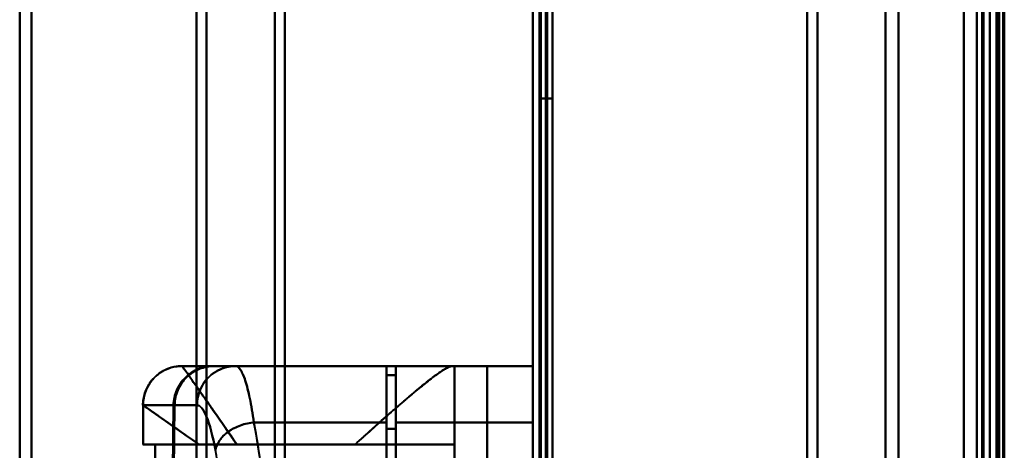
# Model space of a CAD drawing. Header units: millimetres. Extents: x -1352 to 2139, y -120 to 1046.
# Tile 15 of 77: x -624 to -549, y 291 to 324. Entities that reach past the tile are written whole.
import ezdxf

# ---------------------------------------------------------------- set-up
doc = ezdxf.new("R2010")
doc.units = ezdxf.units.MM
doc.layers.add('A-GENM', color=13, linetype='Continuous', lineweight=40)
doc.layers.add('G-IMPT', color=8, linetype='Continuous', lineweight=40)

# ---------------------------------------------------------------- blocks, each defined once
blk = doc.blocks.new('Maintenance r21 - Maintenance r21-755170-Avant')
at = {"layer": 'A-GENM'}
for p, q in [((-585, 973.372), (-585, 0)), ((-585, 0), (-585, 973.372))]:
    blk.add_line(p, q, dxfattribs=at)
blk = doc.blocks.new('Souche connecteur circulaire R23 - Souche connecteur circulaire R23-755165-Avant')
at = {"layer": 'A-GENM'}
blk.add_line((-585, 191.872), (-585, 349.372), dxfattribs=at)
blk = doc.blocks.new('NEXA 1000 CALQUES_dwg-755156-Avant')
at = {"layer": 'G-IMPT'}
for p, q in [((-585, 972.772), (-585, 128.972)), ((-550, 129.472), (-550, 937.272)), ((-549.5, 937.272), (-549.5, 129.472)), ((-585, 810.572), (-585, 291.172)), ((-585, 501.872), (-585, 184.872)), ((-585, 184.872), (-585, 501.872)), ((-585, 184.872), (-585, 501.872)), ((-584.5, 184.872), (-584.5, 501.872)), ((-584.5, 501.872), (-584.5, 184.872)), ((-584.5, 501.872), (-584.5, 184.872)), ((-550, 501.872), (-550, 184.872)), ((-551, 185.872), (-551, 500.872)), ((-549.3, 500.246), (-549.3, 186.498)), ((-549.3, 500.246), (-549.3, 186.498)), ((-624.3, 186.498), (-624.3, 343.372)), ((-624.3, 343.372), (-624.3, 186.498)), ((-623.387, 343.372), (-623.387, 185.907)), ((-623.387, 185.907), (-623.387, 343.372)), ((-610.773, 343.372), (-610.773, 186.498)), ((-610.773, 186.498), (-610.773, 343.372)), ((-610, 343.372), (-610, 185.907)), ((-610, 185.907), (-610, 343.372)), ((-604.773, 343.372), (-604.773, 185.464)), ((-604.773, 185.464), (-604.773, 343.372)), ((-604, 343.372), (-604, 184.872)), ((-604, 184.872), (-604, 343.372)), ((-585, 343.372), (-585, 184.872)), ((-584.5, 184.872), (-584.5, 343.372)), ((-564, 343.372), (-564, 184.872)), ((-564, 184.872), (-564, 343.372)), ((-563.198, 343.372), (-563.198, 185.464)), ((-563.198, 185.464), (-563.198, 343.372)), ((-558, 185.872), (-558, 343.372)), ((-558, 343.372), (-558, 185.872)), ((-556.99, 343.372), (-556.99, 186.498)), ((-556.99, 186.498), (-556.99, 343.372)), ((-551, 185.872), (-551, 343.372)), ((-551, 343.372), (-551, 185.872)), ((-550.5, 343.372), (-550.5, 184.872)), ((-550.5, 184.872), (-550.5, 343.372)), ((-550, 184.872), (-550, 343.372)), ((-550, 343.372), (-550, 184.872)), ((-550, 171.872), (-550, 343.372)), ((-550, 343.372), (-550, 171.872)), ((-549.3, 171.872), (-549.3, 343.372)), ((-549.3, 186.498), (-549.3, 343.372)), ((-549.3, 186.498), (-549.3, 343.372)), ((-549.3, 343.372), (-549.3, 171.872)), ((-591.17, 297.872), (-611.861, 297.872)), ((-611.861, 297.872), (-611.858, 297.872)), ((-611.861, 297.872), (-611.858, 297.872)), ((-611.858, 297.872), (-611.861, 297.872)), ((-611.858, 297.872), (-609.465, 297.872)), ((-609.465, 297.872), (-611.858, 297.872)), ((-609.381, 297.872), (-607.755, 297.872)), ((-609.381, 297.872), (-607.755, 297.872)), ((-607.755, 297.872), (-609.381, 297.872)), ((-596.2, 297.872), (-596.2, 293.55)), ((-596.2, 293.55), (-596.2, 297.872)), ((-595.5, 297.872), (-595.5, 293.55)), ((-595.5, 293.55), (-595.5, 297.872)), ((-591.17, 297.872), (-591, 297.872)), ((-591, 297.872), (-591.17, 297.872)), ((-591, 291.872), (-591, 297.872)), ((-585, 293.55), (-585, 297.872)), ((-585, 297.872), (-585, 293.55)), ((-596.2, 297.172), (-596.2, 293.052)), ((-596.2, 293.052), (-596.2, 297.172)), ((-595.5, 297.172), (-595.5, 293.052)), ((-595.5, 293.052), (-595.5, 297.172)), ((-614.861, 294.872), (-614.861, 291.872)), ((-614.86, 294.872), (-614.857, 294.872)), ((-614.857, 294.872), (-614.86, 294.872)), ((-614.857, 294.872), (-612.52, 294.872)), ((-612.52, 294.872), (-614.857, 294.872)), ((-610.72, 294.872), (-612.437, 294.872)), ((-612.437, 294.872), (-610.72, 294.872)), ((-596.2, 293.55), (-596.2, 223.55)), ((-596.2, 223.55), (-596.2, 293.55)), ((-595.5, 293.55), (-595.5, 223.55)), ((-595.5, 223.55), (-595.5, 293.55)), ((-585, 223.55), (-585, 293.55)), ((-585, 293.55), (-585, 223.55)), ((-596.2, 293.052), (-596.2, 224.032)), ((-596.2, 224.032), (-596.2, 293.052)), ((-595.5, 293.052), (-595.5, 224.032)), ((-595.5, 224.032), (-595.5, 293.052)), ((-610.575, 291.872), (-614.861, 291.872)), ((-614.861, 291.872), (-610.575, 291.872)), ((-613.936, 291.872), (-614.857, 291.872)), ((-614.857, 291.872), (-613.936, 291.872)), ((-598.615, 291.872), (-591, 291.872)), ((-591, 291.872), (-598.615, 291.872))]:
    blk.add_line(p, q, dxfattribs=at)
at = {"layer": 'G-IMPT', "flags": 128}
for points in [[(-585, 972.772), (-585, 761.822), (-585, 550.872), (-585, 339.922), (-585, 128.972)], [(-585, 128.972), (-585, 339.922), (-585, 550.872), (-585, 761.822), (-585, 972.772)], [(-584.5, 972.772), (-584.5, 761.822), (-584.5, 550.872), (-584.5, 339.922), (-584.5, 128.972)], [(-584.4, 128.972), (-584.4, 339.922), (-584.4, 550.872), (-584.4, 761.822), (-584.4, 972.772)], [(-584.4, 972.772), (-584.4, 761.822), (-584.4, 550.872), (-584.4, 339.922), (-584.4, 128.972)], [(-584.4, 128.972), (-584.4, 339.922), (-584.4, 550.872), (-584.4, 761.822), (-584.4, 972.772)], [(-584.5, 129.472), (-584.5, 340.172), (-584.5, 550.872), (-584.5, 761.572), (-584.5, 972.272)], [(-584.5, 972.272), (-584.5, 761.572), (-584.5, 550.872), (-584.5, 340.172), (-584.5, 129.472)], [(-584.5, 129.472), (-584.5, 340.172), (-584.5, 550.872), (-584.5, 761.572), (-584.5, 972.272)], [(-584.5, 972.272), (-584.5, 761.572), (-584.5, 550.872), (-584.5, 340.172), (-584.5, 129.472)], [(-584.5, 129.472), (-584.5, 340.172), (-584.5, 550.872), (-584.5, 761.572), (-584.5, 972.272)], [(-584.5, 972.272), (-584.5, 761.572), (-584.5, 550.872), (-584.5, 340.172), (-584.5, 129.472)], [(-584, 129.472), (-584, 340.172), (-584, 550.872), (-584, 761.572), (-584, 972.272)], [(-584, 972.272), (-584, 761.572), (-584, 550.872), (-584, 340.172), (-584, 129.472)], [(-584, 129.472), (-584, 340.172), (-584, 550.872), (-584, 761.572), (-584, 972.272)], [(-583.9, 972.272), (-583.9, 761.572), (-583.9, 550.872), (-583.9, 340.172), (-583.9, 129.472)], [(-583.9, 129.472), (-583.9, 340.172), (-583.9, 550.872), (-583.9, 761.572), (-583.9, 972.272)], [(-583.9, 972.272), (-583.9, 761.572), (-583.9, 550.872), (-583.9, 340.172), (-583.9, 129.472)], [(-585, 128.972), (-585, 331.172), (-585, 533.372), (-585, 735.572), (-585, 937.772)], [(-585, 937.772), (-585, 735.572), (-585, 533.372), (-585, 331.172), (-585, 128.972)], [(-584.5, 128.972), (-584.5, 331.172), (-584.5, 533.372), (-584.5, 735.572), (-584.5, 937.772)], [(-584.4, 128.972), (-584.4, 331.172), (-584.4, 533.372), (-584.4, 735.572), (-584.4, 937.772)], [(-584.4, 937.772), (-584.4, 735.572), (-584.4, 533.372), (-584.4, 331.172), (-584.4, 128.972)], [(-584.4, 937.772), (-584.4, 735.572), (-584.4, 533.372), (-584.4, 331.172), (-584.4, 128.972)], [(-583.5, 937.272), (-583.5, 735.322), (-583.5, 533.372), (-583.5, 331.422), (-583.5, 129.472)], [(-583.5, 129.472), (-583.5, 331.422), (-583.5, 533.372), (-583.5, 735.322), (-583.5, 937.272)], [(-583.5, 937.272), (-583.5, 735.322), (-583.5, 533.372), (-583.5, 331.422), (-583.5, 129.472)], [(-583.5, 129.472), (-583.5, 331.422), (-583.5, 533.372), (-583.5, 735.322), (-583.5, 937.272)], [(-552, 937.772), (-552, 735.572), (-552, 533.372), (-552, 331.172), (-552, 128.972)], [(-552, 937.772), (-552, 735.572), (-552, 533.372), (-552, 331.172), (-552, 128.972)], [(-552, 128.972), (-552, 331.172), (-552, 533.372), (-552, 735.572), (-552, 937.772)], [(-552, 128.972), (-552, 331.172), (-552, 533.372), (-552, 735.572), (-552, 937.772)], [(-552, 129.472), (-552, 331.422), (-552, 533.372), (-552, 735.322), (-552, 937.272)], [(-552, 937.272), (-552, 735.322), (-552, 533.372), (-552, 331.422), (-552, 129.472)], [(-552, 129.472), (-552, 331.422), (-552, 533.372), (-552, 735.322), (-552, 937.272)], [(-552, 937.272), (-552, 735.322), (-552, 533.372), (-552, 331.422), (-552, 129.472)], [(-550.6, 937.272), (-550.6, 735.322), (-550.6, 533.372), (-550.6, 331.422), (-550.6, 129.472)], [(-550.6, 129.472), (-550.6, 331.422), (-550.6, 533.372), (-550.6, 735.322), (-550.6, 937.272)], [(-550.6, 129.472), (-550.6, 331.422), (-550.6, 533.372), (-550.6, 735.322), (-550.6, 937.272)], [(-550.6, 129.472), (-550.6, 331.422), (-550.6, 533.372), (-550.6, 735.322), (-550.6, 937.272)], [(-550.6, 937.272), (-550.6, 735.322), (-550.6, 533.372), (-550.6, 331.422), (-550.6, 129.472)], [(-550.6, 937.272), (-550.6, 735.322), (-550.6, 533.372), (-550.6, 331.422), (-550.6, 129.472)], [(-550.5, 937.272), (-550.5, 735.322), (-550.5, 533.372), (-550.5, 331.422), (-550.5, 129.472)], [(-550.5, 129.472), (-550.5, 331.422), (-550.5, 533.372), (-550.5, 735.322), (-550.5, 937.272)], [(-550, 128.972), (-550, 331.172), (-550, 533.372), (-550, 735.572), (-550, 937.772)], [(-550, 937.772), (-550, 735.572), (-550, 533.372), (-550, 331.172), (-550, 128.972)], [(-550, 937.272), (-550, 735.322), (-550, 533.372), (-550, 331.422), (-550, 129.472)], [(-550, 161.372), (-550, 355.347), (-550, 549.322), (-550, 743.297), (-550, 937.272)], [(-550, 937.272), (-550, 735.322), (-550, 533.372), (-550, 331.422), (-550, 129.472)], [(-550, 129.472), (-550, 331.422), (-550, 533.372), (-550, 735.322), (-550, 937.272)], [(-550, 129.472), (-550, 331.422), (-550, 533.372), (-550, 735.322), (-550, 937.272)], [(-550, 937.272), (-550, 743.297), (-550, 549.322), (-550, 355.347), (-550, 161.372)], [(-549.5, 128.972), (-549.5, 331.172), (-549.5, 533.372), (-549.5, 735.572), (-549.5, 937.772)], [(-549.5, 129.472), (-549.5, 331.422), (-549.5, 533.372), (-549.5, 735.322), (-549.5, 937.272)], [(-549.5, 937.272), (-549.5, 735.322), (-549.5, 533.372), (-549.5, 331.422), (-549.5, 129.472)], [(-549.5, 129.472), (-549.5, 331.422), (-549.5, 533.372), (-549.5, 735.322), (-549.5, 937.272)], [(-549.5, 937.272), (-549.5, 735.322), (-549.5, 533.372), (-549.5, 331.422), (-549.5, 129.472)], [(-549.5, 129.472), (-549.5, 331.422), (-549.5, 533.372), (-549.5, 735.322), (-549.5, 937.272)], [(-549.5, 937.272), (-549.5, 735.322), (-549.5, 533.372), (-549.5, 331.422), (-549.5, 129.472)], [(-549.4, 128.972), (-549.4, 331.172), (-549.4, 533.372), (-549.4, 735.572), (-549.4, 937.772)], [(-549.4, 937.772), (-549.4, 735.572), (-549.4, 533.372), (-549.4, 331.172), (-549.4, 128.972)], [(-549.4, 937.772), (-549.4, 735.572), (-549.4, 533.372), (-549.4, 331.172), (-549.4, 128.972)], [(-549, 937.372), (-549, 735.372), (-549, 533.372), (-549, 331.372), (-549, 129.372)], [(-549, 129.372), (-549, 331.372), (-549, 533.372), (-549, 735.372), (-549, 937.372)], [(-549, 937.272), (-549, 735.322), (-549, 533.372), (-549, 331.422), (-549, 129.472)], [(-549, 129.472), (-549, 331.422), (-549, 533.372), (-549, 735.322), (-549, 937.272)], [(-548.9, 161.372), (-548.9, 355.347), (-548.9, 549.322), (-548.9, 743.297), (-548.9, 937.272)], [(-548.9, 937.272), (-548.9, 743.297), (-548.9, 549.322), (-548.9, 355.347), (-548.9, 161.372)], [(-585, 810.572), (-585, 680.722), (-585, 550.872), (-585, 421.022), (-585, 291.172)], [(-585, 291.172), (-585, 421.022), (-585, 550.872), (-585, 680.722), (-585, 810.572)], [(-585, 291.172), (-585, 421.022), (-585, 550.872), (-585, 680.722), (-585, 810.572)], [(-585, 810.572), (-585, 680.722), (-585, 550.872), (-585, 421.022), (-585, 291.172)], [(-584.5, 810.572), (-584.5, 680.722), (-584.5, 550.872), (-584.5, 421.022), (-584.5, 291.172)], [(-584.4, 291.172), (-584.4, 421.022), (-584.4, 550.872), (-584.4, 680.722), (-584.4, 810.572)], [(-584.4, 810.572), (-584.4, 680.722), (-584.4, 550.872), (-584.4, 421.022), (-584.4, 291.172)], [(-584.4, 291.172), (-584.4, 421.022), (-584.4, 550.872), (-584.4, 680.722), (-584.4, 810.572)], [(-583.5, 291.172), (-583.5, 421.022), (-583.5, 550.872), (-583.5, 680.722), (-583.5, 810.572)], [(-583.5, 810.572), (-583.5, 680.722), (-583.5, 550.872), (-583.5, 421.022), (-583.5, 291.172)], [(-583.5, 291.172), (-583.5, 421.022), (-583.5, 550.872), (-583.5, 680.722), (-583.5, 810.572)], [(-583.5, 810.572), (-583.5, 680.722), (-583.5, 550.872), (-583.5, 421.022), (-583.5, 291.172)], [(-584.5, 318.372), (-584.5, 288.372), (-584.5, 258.372), (-584.5, 228.372), (-584.5, 198.372)], [(-584.5, 198.372), (-584.5, 228.372), (-584.5, 258.372), (-584.5, 288.372), (-584.5, 318.372)], [(-584.5, 198.372), (-584.5, 228.372), (-584.5, 258.372), (-584.5, 288.372), (-584.5, 318.372)], [(-584.5, 318.372), (-584.25, 318.372), (-584, 318.372), (-583.75, 318.372), (-583.5, 318.372)], [(-584.5, 318.372), (-584.25, 318.372), (-584, 318.372), (-583.75, 318.372), (-583.5, 318.372)], [(-583.5, 318.372), (-583.75, 318.372), (-584, 318.372), (-584.25, 318.372), (-584.5, 318.372)], [(-584.5, 318.372), (-584.5, 288.372), (-584.5, 258.372), (-584.5, 228.372), (-584.5, 198.372)], [(-583.5, 318.372), (-583.75, 318.372), (-584, 318.372), (-584.25, 318.372), (-584.5, 318.372)], [(-583.5, 318.372), (-583.5, 288.372), (-583.5, 258.372), (-583.5, 228.372), (-583.5, 198.372)], [(-583.5, 198.372), (-583.5, 228.372), (-583.5, 258.372), (-583.5, 288.372), (-583.5, 318.372)], [(-583.5, 198.372), (-583.5, 228.372), (-583.5, 258.372), (-583.5, 288.372), (-583.5, 318.372)], [(-583.5, 318.372), (-583.5, 288.372), (-583.5, 258.372), (-583.5, 228.372), (-583.5, 198.372)], [(-614.861, 294.872), (-614.858, 294.992), (-614.851, 295.112), (-614.839, 295.231), (-614.822, 295.35), (-614.801, 295.468), (-614.775, 295.585), (-614.744, 295.701), (-614.708, 295.816), (-614.668, 295.929), (-614.624, 296.041), (-614.575, 296.15), (-614.522, 296.258), (-614.464, 296.363), (-614.402, 296.466), (-614.337, 296.566), (-614.267, 296.664), (-614.193, 296.759), (-614.116, 296.85), (-614.035, 296.939), (-613.951, 297.024), (-613.863, 297.106), (-613.772, 297.185), (-613.678, 297.259), (-613.581, 297.33), (-613.482, 297.397), (-613.379, 297.46), (-613.275, 297.518), (-613.168, 297.573), (-613.059, 297.623), (-612.948, 297.668), (-612.835, 297.71), (-612.721, 297.746), (-612.605, 297.778), (-612.488, 297.806), (-612.371, 297.829), (-612.252, 297.847), (-612.133, 297.86), (-612.013, 297.868), (-611.893, 297.872), (-611.861, 297.872)], [(-591.17, 297.872), (-596.343, 297.872), (-601.515, 297.872), (-606.688, 297.872), (-611.861, 297.872)], [(-611.861, 297.872), (-606.688, 297.872), (-601.515, 297.872), (-596.343, 297.872), (-591.17, 297.872)], [(-611.858, 297.872), (-611.158, 297.872), (-609.873, 297.872), (-609.465, 297.872)], [(-609.465, 297.872), (-605.974, 297.872), (-602.483, 297.872), (-598.991, 297.872), (-595.5, 297.872)], [(-595.5, 297.872), (-598.991, 297.872), (-602.483, 297.872), (-605.974, 297.872), (-609.465, 297.872)], [(-609.381, 297.872), (-606.086, 297.872), (-602.791, 297.872), (-599.495, 297.872), (-596.2, 297.872)], [(-596.2, 297.872), (-599.495, 297.872), (-602.791, 297.872), (-606.086, 297.872), (-609.381, 297.872)], [(-607.755, 297.872), (-604.866, 297.872), (-601.977, 297.872), (-599.089, 297.872), (-596.2, 297.872)], [(-596.2, 297.872), (-599.089, 297.872), (-601.977, 297.872), (-604.866, 297.872), (-607.755, 297.872)], [(-596.2, 297.872), (-596.2, 297.697), (-596.2, 297.522), (-596.2, 297.347), (-596.2, 297.172)], [(-596.2, 297.172), (-596.2, 297.347), (-596.2, 297.522), (-596.2, 297.697), (-596.2, 297.872)], [(-595.5, 297.872), (-595.5, 292.134), (-595.5, 286.395), (-595.5, 280.656), (-595.5, 274.917)], [(-595.5, 274.917), (-595.5, 280.656), (-595.5, 286.395), (-595.5, 292.134), (-595.5, 297.872)], [(-585, 297.872), (-587.625, 297.872), (-590.25, 297.872), (-592.875, 297.872), (-595.5, 297.872)], [(-595.5, 297.872), (-592.875, 297.872), (-590.25, 297.872), (-587.625, 297.872), (-585, 297.872)], [(-588.509, 297.872), (-589.131, 297.872), (-589.754, 297.872), (-590.377, 297.872), (-591, 297.872)], [(-591, 297.872), (-591, 278.122), (-591, 258.372), (-591, 238.622), (-591, 218.872)], [(-591, 218.872), (-591, 238.622), (-591, 258.372), (-591, 278.122), (-591, 297.872)], [(-591, 297.872), (-591, 296.372), (-591, 294.872), (-591, 293.372), (-591, 291.872)], [(-591, 291.872), (-591, 293.372), (-591, 294.872), (-591, 296.372), (-591, 297.872)], [(-591, 297.872), (-590.377, 297.872), (-589.754, 297.872), (-589.131, 297.872), (-588.509, 297.872)], [(-588.509, 218.872), (-588.509, 238.622), (-588.509, 258.372), (-588.509, 278.122), (-588.509, 297.872)], [(-588.509, 297.872), (-587.631, 297.872), (-586.754, 297.872), (-585.877, 297.872), (-585, 297.872)], [(-585, 297.872), (-585.877, 297.872), (-586.754, 297.872), (-587.631, 297.872), (-588.509, 297.872)], [(-588.509, 297.872), (-588.509, 278.122), (-588.509, 258.372), (-588.509, 238.622), (-588.509, 218.872)], [(-585, 297.872), (-585, 278.122), (-585, 258.372), (-585, 238.622), (-585, 218.872)], [(-585, 218.872), (-585, 238.622), (-585, 258.372), (-585, 278.122), (-585, 297.872)], [(-595.5, 297.172), (-595.675, 297.172), (-595.85, 297.172), (-596.025, 297.172), (-596.2, 297.172)], [(-595.5, 297.172), (-595.675, 297.172), (-595.85, 297.172), (-596.025, 297.172), (-596.2, 297.172)], [(-596.2, 297.172), (-596.025, 297.172), (-595.85, 297.172), (-595.675, 297.172), (-595.5, 297.172)], [(-596.2, 297.172), (-596.025, 297.172), (-595.85, 297.172), (-595.675, 297.172), (-595.5, 297.172)], [(-595.5, 274.85), (-595.5, 280.431), (-595.5, 286.011), (-595.5, 291.592), (-595.5, 297.172)], [(-595.5, 297.172), (-595.5, 291.592), (-595.5, 286.011), (-595.5, 280.431), (-595.5, 274.85)], [(-614.857, 294.872), (-614.857, 294.122), (-614.857, 293.372), (-614.857, 292.622), (-614.857, 291.872)], [(-614.857, 291.872), (-614.857, 292.622), (-614.857, 293.372), (-614.857, 294.122), (-614.857, 294.872)], [(-612.52, 294.872), (-612.575, 289.885), (-612.63, 284.896), (-612.684, 279.907), (-612.738, 274.917)], [(-612.738, 274.917), (-612.684, 279.907), (-612.63, 284.896), (-612.575, 289.885), (-612.52, 294.872)], [(-612.659, 274.85), (-612.605, 279.857), (-612.549, 284.863), (-612.494, 289.868), (-612.437, 294.872)], [(-612.437, 294.872), (-612.494, 289.868), (-612.549, 284.863), (-612.605, 279.857), (-612.659, 274.85)], [(-596.2, 293.55), (-598.74, 293.55), (-601.28, 293.55), (-603.819, 293.55), (-606.359, 293.55)], [(-606.359, 293.55), (-603.819, 293.55), (-601.28, 293.55), (-598.74, 293.55), (-596.2, 293.55)], [(-595.5, 293.55), (-592.875, 293.55), (-590.25, 293.55), (-587.625, 293.55), (-585, 293.55)], [(-585, 293.55), (-587.625, 293.55), (-590.25, 293.55), (-592.875, 293.55), (-595.5, 293.55)], [(-595.5, 293.052), (-595.675, 293.052), (-595.85, 293.052), (-596.025, 293.052), (-596.2, 293.052)], [(-596.2, 293.052), (-596.025, 293.052), (-595.85, 293.052), (-595.675, 293.052), (-595.5, 293.052)], [(-613.936, 276.872), (-613.936, 280.622), (-613.936, 284.372), (-613.936, 288.122), (-613.936, 291.872)], [(-591, 291.872), (-596.734, 291.872), (-602.468, 291.872), (-608.202, 291.872), (-613.936, 291.872)], [(-613.936, 291.872), (-613.936, 288.122), (-613.936, 284.372), (-613.936, 280.622), (-613.936, 276.872)], [(-613.936, 291.872), (-608.202, 291.872), (-602.468, 291.872), (-596.734, 291.872), (-591, 291.872)], [(-598.615, 291.872), (-600.876, 291.872), (-603.138, 291.872), (-605.399, 291.872), (-607.661, 291.872)], [(-607.661, 291.872), (-605.399, 291.872), (-603.138, 291.872), (-600.876, 291.872), (-598.615, 291.872)], [(-591, 276.872), (-591, 280.622), (-591, 284.372), (-591, 288.122), (-591, 291.872)], [(-591, 291.872), (-591, 288.122), (-591, 284.372), (-591, 280.622), (-591, 276.872)]]:
    blk.add_lwpolyline(points, dxfattribs=at)
at = {"layer": 'G-IMPT'}
blk.add_arc((-611.861, 294.872), 3, 90, 180, dxfattribs=at)
for centre, ratio in [((-611.858, 294.872), 0.999612), ((-611.858, 294.872), 0.999612), ((-607.755, 294.872), 0.988401)]:
    blk.add_ellipse(centre, major_axis=(0, 3), ratio=ratio, start_param=0, end_param=1.570796, dxfattribs=at)
for points in [[(-611.861, 297.872), (-612.214, 297.872), (-612.988, 297.72), (-614.049, 297.061), (-614.708, 296), (-614.861, 295.226), (-614.861, 294.872)], [(-609.465, 297.872), (-609.861, 297.872), (-610.654, 297.716), (-611.665, 297.05), (-612.348, 296.053), (-612.515, 295.266), (-612.52, 294.872)], [(-612.52, 294.872), (-612.514, 295.079), (-612.467, 295.478), (-612.296, 296.027), (-612.004, 296.551), (-611.624, 297.009), (-611.159, 297.38), (-610.628, 297.664), (-610.075, 297.827), (-609.673, 297.869), (-609.465, 297.872)], [(-612.437, 294.872), (-612.432, 295.267), (-612.265, 296.054), (-611.581, 297.05), (-610.57, 297.716), (-609.778, 297.872), (-609.381, 297.872)], [(-609.381, 297.872), (-609.589, 297.869), (-609.991, 297.827), (-610.544, 297.664), (-611.075, 297.38), (-611.541, 297.009), (-611.921, 296.551), (-612.213, 296.027), (-612.384, 295.478), (-612.431, 295.079), (-612.437, 294.872)], [(-607.661, 291.872), (-608.28, 292.758), (-609.441, 294.416), (-610.8, 296.357), (-611.663, 297.59), (-611.861, 297.872), (-611.861, 297.872)], [(-610.72, 294.872), (-610.72, 295.226), (-610.569, 296), (-609.918, 297.061), (-608.869, 297.72), (-608.104, 297.872), (-607.755, 297.872)], [(-606.359, 293.55), (-606.459, 294.233), (-606.67, 295.464), (-607.024, 296.839), (-607.39, 297.68), (-607.633, 297.872), (-607.755, 297.872)], [(-607.755, 297.872), (-607.635, 297.872), (-607.387, 297.676), (-607.025, 296.841), (-606.67, 295.46), (-606.459, 294.241), (-606.359, 293.55)], [(-610.575, 291.872), (-611.233, 292.339), (-612.439, 293.17), (-613.811, 294.132), (-614.667, 294.738), (-614.861, 294.871), (-614.861, 294.872)], [(-614.861, 294.872), (-614.861, 294.872), (-614.073, 294.321), (-611.892, 292.794), (-610.575, 291.872)], [(-609.313, 291.415), (-609.514, 292.524), (-609.976, 294.257), (-610.479, 294.872), (-610.72, 294.872)], [(-610.72, 294.872), (-610.474, 294.866), (-609.978, 294.26), (-609.515, 292.522), (-609.313, 291.415)], [(-609.313, 291.415), (-609.272, 291.652), (-609.058, 292.164), (-608.382, 292.877), (-607.396, 293.366), (-606.688, 293.521), (-606.359, 293.55)], [(-606.359, 293.55), (-606.688, 293.521), (-607.396, 293.366), (-608.382, 292.877), (-609.058, 292.164), (-609.272, 291.652), (-609.313, 291.415)], [(-606.163, 223.55), (-605.333, 228.236), (-604.098, 239.354), (-603.306, 258.823), (-604.236, 278.178), (-605.514, 289.027), (-606.359, 293.55)]]:
    blk.add_open_spline(points, degree=3, dxfattribs=at)
for points, knots in [([(-611.861, 297.872), (-611.853, 297.872), (-611.708, 297.661), (-611.223, 296.974), (-610.733, 296.268), (-610.117, 295.387), (-609.15, 294.001), (-608.297, 292.758), (-607.661, 291.872)], [0, 0, 0, 0, 0.25, 0.375, 0.5, 0.625, 0.75, 1, 1, 1, 1]), ([(-598.615, 291.872), (-598.177, 292.258), (-597.327, 293.016), (-596.132, 294.097), (-595.197, 294.906), (-594.489, 295.506), (-593.986, 295.94), (-593.495, 296.353), (-593.018, 296.732), (-592.576, 297.067), (-592.19, 297.35), (-591.864, 297.577), (-591.488, 297.801), (-591.279, 297.872), (-591.17, 297.872)], [0, 0, 0, 0, 0.125, 0.25, 0.375, 0.4375, 0.5, 0.5625, 0.625, 0.6875, 0.75, 0.8125, 0.875, 1, 1, 1, 1]), ([(-591.17, 297.872), (-591.267, 297.856), (-591.472, 297.778), (-591.854, 297.563), (-592.19, 297.351), (-592.578, 297.071), (-593.012, 296.728), (-593.485, 296.342), (-593.985, 295.939), (-594.498, 295.517), (-595.024, 295.061), (-595.569, 294.581), (-596.139, 294.081), (-596.736, 293.563), (-597.552, 292.842), (-598.186, 292.269), (-598.615, 291.872)], [0, 0, 0, 0, 0.125, 0.1875, 0.25, 0.3125, 0.375, 0.4375, 0.5, 0.5625, 0.625, 0.6875, 0.75, 0.8125, 0.875, 1, 1, 1, 1]), ([(-606.359, 293.55), (-605.975, 291.281), (-605.425, 287.546), (-604.8, 282.086), (-604.25, 276.22), (-603.759, 268.559), (-603.528, 258.784), (-603.688, 249.126), (-604.135, 241.249), (-604.644, 235.385), (-605.251, 229.714), (-605.787, 225.886), (-606.163, 223.55)], [0, 0, 0, 0, 0.125, 0.1875, 0.25, 0.375, 0.5, 0.625, 0.75, 0.8125, 0.875, 1, 1, 1, 1]), ([(-610.575, 291.872), (-610.363, 291.87), (-610.026, 291.873), (-609.613, 291.873), (-609.373, 291.872), (-609.189, 291.873), (-609.003, 291.873), (-608.816, 291.872), (-608.627, 291.871), (-608.243, 291.872), (-607.916, 291.876), (-607.661, 291.872)], [0, 0, 0, 0, 0.25, 0.375, 0.4375, 0.5, 0.5625, 0.625, 0.6875, 0.75, 1, 1, 1, 1]), ([(-607.661, 291.872), (-607.922, 291.872), (-608.436, 291.872), (-609.448, 291.872), (-610.145, 291.872), (-610.575, 291.872)], [0, 0, 0, 0, 0.25, 0.5, 1, 1, 1, 1]), ([(-609.115, 225.615), (-608.737, 227.805), (-608.197, 231.395), (-607.585, 236.721), (-607.072, 242.23), (-606.62, 249.643), (-606.458, 258.739), (-606.692, 267.942), (-607.188, 275.151), (-607.743, 280.66), (-608.374, 285.785), (-608.927, 289.287), (-609.313, 291.415)], [0, 0, 0, 0, 0.125, 0.1875, 0.25, 0.375, 0.5, 0.625, 0.75, 0.8125, 0.875, 1, 1, 1, 1])]:
    blk.add_open_spline(points, degree=3, knots=knots, dxfattribs=at)

msp = doc.modelspace()

# ---------------------------------------------------------------- block references
at = {"layer": 'A-GENM'}
for name in ['Maintenance r21 - Maintenance r21-755170-Avant', 'Souche connecteur circulaire R23 - Souche connecteur circulaire R23-755165-Avant']:
    msp.add_blockref(name, (0, 0), dxfattribs=at)
at = {"layer": 'G-IMPT'}
msp.add_blockref('NEXA 1000 CALQUES_dwg-755156-Avant', (0, 0), dxfattribs=at)

doc.saveas('drawing.dxf')
